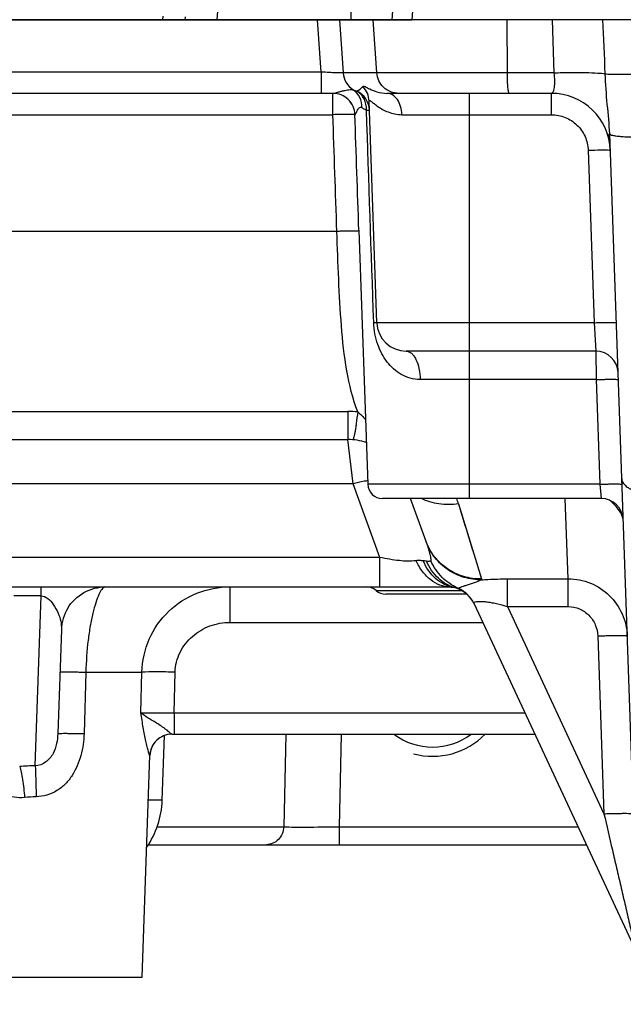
# Model space of a CAD drawing. Header units: millimetres. Extents: x 0 to 1189, y 0 to 841.
# Tile 7 of 68: x 546 to 579, y 71 to 124. Entities that reach past the tile are written whole.
import ezdxf

# ---------------------------------------------------------------- set-up
doc = ezdxf.new("R2010")
doc.units = ezdxf.units.MM
doc.header["$LTSCALE"] = 65.395
doc.linetypes.add('CENTER', pattern=[0.6, 0.375, -0.075, 0.075, -0.075])
doc.layers.get('0').update_dxf_attribs({"linetype": 'CONTINUOUS'})
doc.layers.add('3_ALL_AXES', color=7, linetype='CONTINUOUS')
doc.layers.add('LAY0001', color=7, linetype='CONTINUOUS')

msp = doc.modelspace()

# ---------------------------------------------------------------- linework, layer by layer
at = {"color": 9, "linetype": 'Continuous'}
for p, q in [((556.977, 124.383), (557.178, 127.267)), ((564.249, 124.383), (564.267, 127.267)), ((566.662, 127.267), (566.46, 124.383)), ((554.027, 124.383), (554.039, 124.568)), ((555.232, 124.547), (555.221, 124.383)), ((562.617, 121.542), (562.426, 124.383)), ((563.621, 124.383), (563.815, 121.5)), ((565.643, 121.5), (565.442, 124.383)), ((572.732, 121.5), (572.714, 124.383)), ((575.158, 124.383), (575.258, 121.5)), ((562.617, 121.542), (501.453, 121.542)), ((562.617, 121.542), (562.617, 120.383)), ((575.258, 121.5), (563.815, 121.5)), ((563.258, 119.225), (563.258, 120.383)), ((570.674, 107.928), (570.674, 120.383)), ((575.123, 119.225), (575.123, 120.383)), ((504.541, 119.225), (563.258, 119.225)), ((564.456, 119.225), (564.462, 119.225)), ((567.007, 119.225), (575.123, 119.225)), ((577.122, 117.295), (577.449, 107.928)), ((578.318, 117.298), (578.319, 117.298)), ((563.476, 112.885), (504.453, 112.885)), ((577.449, 107.928), (570.674, 107.928)), ((577.449, 107.928), (577.543, 106.383)), ((570.674, 98.383), (570.674, 106.383)), ((577.543, 106.383), (577.557, 104.839)), ((577.557, 104.839), (567.996, 104.839)), ((577.557, 104.839), (577.755, 99.156)), ((508.882, 103.107), (564.065, 103.107)), ((564.065, 103.107), (564.065, 101.583)), ((564.356, 99.183), (564.065, 101.583)), ((564.356, 99.183), (508.591, 99.183)), ((565.812, 95.183), (564.356, 99.183)), ((577.755, 99.156), (565.155, 99.156)), ((577.755, 99.156), (577.823, 98.383)), ((570.079, 98.094), (571.328, 94.011)), ((570.079, 98.094), (570.212, 97.659)), ((576.041, 94.017), (575.865, 98.383)), ((570.212, 97.659), (570.451, 96.879)), ((565.812, 95.183), (507.135, 95.183)), ((565.812, 93.583), (565.812, 95.183)), ((547.417, 93.088), (547.417, 93.583)), ((557.675, 91.653), (557.675, 93.583)), ((572.737, 94.017), (576.041, 94.017)), ((572.737, 92.508), (572.737, 94.017)), ((576.041, 92.508), (576.041, 94.017)), ((547.417, 93.088), (545.93, 93.088)), ((547.095, 83.864), (547.417, 93.088)), ((572.737, 92.508), (576.041, 92.508)), ((572.737, 92.508), (577.98, 81.263)), ((557.675, 91.653), (571.396, 91.653)), ((577.643, 90.92), (577.98, 81.263)), ((549.847, 88.951), (549.749, 85.613)), ((549.847, 88.951), (552.889, 88.951)), ((552.835, 86.742), (552.889, 88.951)), ((554.648, 86.742), (554.697, 88.951)), ((554.648, 86.742), (573.686, 86.742)), ((554.648, 86.742), (554.648, 85.583)), ((560.711, 85.583), (560.588, 80.549)), ((563.716, 85.583), (563.593, 80.549)), ((553.322, 84.425), (553.319, 84.425)), ((553.993, 81.994), (553.237, 81.994)), ((553.715, 80.549), (560.588, 80.549)), ((563.593, 80.549), (576.574, 80.549)), ((563.593, 80.549), (563.593, 79.583))]:
    msp.add_line(p, q, dxfattribs=at)
at = {"color": 7, "linetype": 'Continuous'}
for p, q in [((474.874, 124.383), (567.553, 124.383)), ((563.265, 120.383), (504.45, 120.383)), ((575.123, 120.383), (566.196, 120.383)), ((565.648, 107.928), (565.228, 119.966)), ((578.268, 117.768), (578.253, 118.185)), ((579.941, 70.914), (578.29, 118.186)), ((564.675, 112.885), (564.673, 112.95)), ((577.543, 106.383), (570.674, 106.383)), ((508.882, 101.583), (564.065, 101.583)), ((577.823, 98.383), (565.954, 98.383)), ((568.321, 96.048), (567.471, 98.383)), ((478.791, 93.583), (569.61, 93.583)), ((569.608, 93.583), (569.609, 93.583)), ((569.792, 93.552), (569.762, 93.558)), ((570.908, 92.699), (579.712, 73.819)), ((548.862, 92.426), (548.862, 92.426)), ((548.517, 91.267), (548.32, 85.613)), ((554.518, 85.583), (574.226, 85.583)), ((553.243, 79.583), (577.024, 79.583))]:
    msp.add_line(p, q, dxfattribs=at)
at = {"color": 9, "linetype": 'Continuous'}
for points in [[(570.558, 96.528), (570.661, 96.193), (570.847, 95.584)], [(571.221, 94.36), (571.278, 94.174), (571.328, 94.011)]]:
    msp.add_lwpolyline(points, dxfattribs=at)
at = {"color": 7, "linetype": 'Continuous'}
for points in [[(548.862, 92.426), (548.945, 92.554), (549.037, 92.677), (549.136, 92.793), (549.243, 92.904), (549.357, 93.007), (549.478, 93.104), (549.605, 93.192), (549.738, 93.272), (549.876, 93.343), (550.018, 93.406), (550.165, 93.459), (550.316, 93.504), (550.47, 93.538), (550.626, 93.563), (550.783, 93.578), (550.916, 93.583)], [(569.609, 93.583), (569.611, 93.583), (569.616, 93.583), (569.627, 93.582), (569.642, 93.58), (569.663, 93.576), (569.69, 93.572), (569.723, 93.566), (569.762, 93.558)]]:
    msp.add_lwpolyline(points, dxfattribs=at)
at = {"color": 9, "linetype": 'Continuous'}
for centre, radius, start, end in [((311.919, 111.544), 266.313, 2.13046, 2.7635), ((565.013, 121.583), 1.201, 183.9517, 237.0508), ((563.258, 119.189), 1.195, 89.6591, 90), ((564.08, 121.473), 1.085, 296.5429, 318.5033), ((564.047, 119.421), 1.199, 2.0108, 64.4395), ((564.037, 119.924), 1.192, 2.0182, 44.1244), ((564.065, 97.719), 5.388, 84.228, 89.9989), ((561.9, 95.594), 8.553, 16.9981, 19.0347), ((578.684, 97.217), 0.339, 2.0101, 3.3755), ((565.23, 94.922), 3.289, 18.6942, 20.0181), ((569.463, 92.025), 1.594, 25.0089, 67.327), ((547.298, 69.813), 14.053, 90.8304, 94.2621), ((547.3, 74.294), 7.889, 91.1122, 95.6902)]:
    msp.add_arc(centre, radius, start, end, dxfattribs=at)
at = {"color": 7, "linetype": 'Continuous'}
for centre, radius, start, end in [((575.123, 117.183), 3.2, 2, 90), ((577.543, 105.183), 1.2, 2, 90), ((564.065, 98.383), 3.2, 71.5871, 90), ((565.954, 99.183), 0.8, 182, 270), ((577.823, 97.183), 1.2, 2, 90), ((569.476, 91.983), 1.6, 26.5598, 78.6406), ((550.916, 91.183), 2.4, 148.8169, 178), ((554.521, 84.383), 1.2, 90, 178), ((549.196, 82.162), 4.8, 325.4186, 358)]:
    msp.add_arc(centre, radius, start, end, dxfattribs=at)
at = {"color": 2, "linetype": 'Continuous'}
msp.add_ellipse((568.674, 88.383), major_axis=(0, 4), ratio=1, start_param=-3.403392, end_param=-2.346195, dxfattribs=at)
at = {"color": 9, "linetype": 'Continuous'}
for points, knots in [([(563.815, 121.5), (563.802, 121.496), (563.762, 121.495), (563.683, 121.492), (563.568, 121.494), (563.353, 121.5), (563.032, 121.516), (562.762, 121.532), (562.617, 121.542)], [0, 0, 0, 0, 0.033197, 0.099521, 0.196915, 0.32199, 0.636679, 1, 1, 1, 1]), ([(566.835, 120.383), (566.687, 120.383), (566.386, 120.44), (566.001, 120.685), (565.731, 121.054), (565.653, 121.351), (565.643, 121.5)], [0, 0, 0, 0, 0.249578, 0.499397, 0.749564, 1, 1, 1, 1]), ([(572.836, 120.383), (572.827, 120.383), (572.809, 120.419), (572.795, 120.477), (572.777, 120.581), (572.763, 120.716), (572.75, 120.882), (572.737, 121.147), (572.733, 121.355), (572.732, 121.5)], [0, 0, 0, 0, 0.025406, 0.083121, 0.174379, 0.296616, 0.445786, 0.616786, 1, 1, 1, 1]), ([(575.258, 121.5), (575.275, 121.354), (575.293, 121.086), (575.286, 120.773), (575.251, 120.571), (575.219, 120.46), (575.163, 120.383), (575.123, 120.383)], [0, 0, 0, 0, 0.377526, 0.689438, 0.807549, 0.897088, 1, 1, 1, 1]), ([(575.258, 121.5), (575.567, 121.509), (576.15, 121.52), (576.946, 121.518), (577.567, 121.496), (577.915, 121.469), (578.048, 121.444)], [0, 0, 0, 0, 0.332023, 0.625616, 0.854897, 1, 1, 1, 1]), ([(578.048, 121.444), (578.139, 121.431), (578.38, 121.42), (578.809, 121.414), (579.356, 121.422), (579.755, 121.434), (579.965, 121.442)], [0, 0, 0, 0, 0.144255, 0.375688, 0.670956, 1, 1, 1, 1]), ([(578.29, 118.186), (578.271, 118.72), (578.15, 119.803), (578.068, 120.89), (578.048, 121.444)], [0, 0, 0, 0, 0.490733, 1, 1, 1, 1]), ([(564.456, 119.225), (564.451, 119.377), (564.381, 119.682), (564.114, 120.065), (563.724, 120.322), (563.417, 120.383), (563.265, 120.383)], [0, 0, 0, 0, 0.250048, 0.500068, 0.750048, 1, 1, 1, 1]), ([(564.462, 119.225), (564.457, 119.378), (564.387, 119.684), (564.118, 120.068), (563.725, 120.324), (563.417, 120.383), (563.265, 120.383)], [0, 0, 0, 0, 0.25016, 0.500225, 0.750159, 1, 1, 1, 1]), ([(563.288, 120.385), (563.331, 120.389), (563.427, 120.416), (563.578, 120.462), (563.744, 120.507), (563.949, 120.553), (564.132, 120.583), (564.282, 120.588), (564.338, 120.582), (564.36, 120.575)], [0, 0, 0, 0, 0.11931, 0.270617, 0.432704, 0.589691, 0.847921, 0.937784, 1, 1, 1, 1]), ([(564.36, 120.575), (564.373, 120.569), (564.432, 120.546), (564.491, 120.524), (564.536, 120.508)], [0, 0, 0, 0, 0.232507, 1, 1, 1, 1]), ([(564.835, 119.608), (564.841, 119.797), (564.765, 120.177), (564.511, 120.474), (564.36, 120.575)], [0, 0, 0, 0, 0.50948, 1, 1, 1, 1]), ([(564.536, 120.508), (564.543, 120.506), (564.551, 120.504), (564.562, 120.501), (564.565, 120.502)], [0, 0, 0, 0, 0.692199, 1, 1, 1, 1]), ([(565.082, 119.475), (565.092, 119.685), (565.013, 120.105), (564.71, 120.418), (564.536, 120.508)], [0, 0, 0, 0, 0.516456, 1, 1, 1, 1]), ([(564.892, 120.754), (564.902, 120.765), (564.95, 120.773), (565.073, 120.722), (565.301, 120.599), (565.686, 120.437), (566.011, 120.383), (566.196, 120.383)], [0, 0, 0, 0, 0.03324, 0.090779, 0.293397, 0.597007, 1, 1, 1, 1]), ([(567.007, 119.225), (567.004, 119.376), (566.96, 119.665), (566.789, 120.043), (566.529, 120.312), (566.301, 120.383), (566.196, 120.383)], [0, 0, 0, 0, 0.292635, 0.561601, 0.794974, 1, 1, 1, 1]), ([(565.228, 119.966), (565.228, 119.974), (565.23, 119.994), (565.266, 119.994), (565.301, 119.972), (565.355, 119.937), (565.421, 119.884), (565.501, 119.821), (565.595, 119.748), (565.743, 119.64), (565.959, 119.504), (566.38, 119.302), (566.751, 119.225), (567.007, 119.225)], [0, 0, 0, 0, 0.012199, 0.023579, 0.044507, 0.076696, 0.119426, 0.171366, 0.231165, 0.297625, 0.44701, 0.614848, 1, 1, 1, 1]), ([(564.456, 119.225), (564.454, 119.228), (564.443, 119.23), (564.424, 119.233), (564.393, 119.236), (564.331, 119.239), (564.23, 119.241), (564.082, 119.242), (563.904, 119.241), (563.626, 119.236), (563.408, 119.23), (563.258, 119.225)], [0, 0, 0, 0, 0.00818, 0.025153, 0.051032, 0.085644, 0.179781, 0.304181, 0.454283, 0.624561, 1, 1, 1, 1]), ([(564.462, 119.225), (564.47, 119.225), (564.486, 119.251), (564.509, 119.29), (564.54, 119.357), (564.578, 119.436), (564.624, 119.52), (564.674, 119.595), (564.754, 119.645), (564.811, 119.623), (564.835, 119.608)], [0, 0, 0, 0, 0.038741, 0.123537, 0.248219, 0.40145, 0.567764, 0.7259, 0.858013, 1, 1, 1, 1]), ([(564.835, 119.608), (564.854, 119.597), (564.935, 119.55), (565.017, 119.507), (565.082, 119.475)], [0, 0, 0, 0, 0.232926, 1, 1, 1, 1]), ([(565.082, 119.475), (565.105, 119.473), (565.146, 119.47), (565.193, 119.466), (565.22, 119.464), (565.234, 119.462), (565.24, 119.464), (565.245, 119.462), (565.245, 119.463)], [0, 0, 0, 0, 0.433427, 0.747047, 0.857568, 0.936699, 0.98419, 1, 1, 1, 1]), ([(575.123, 119.225), (575.378, 119.225), (575.892, 119.126), (576.547, 118.699), (576.996, 118.06), (577.113, 117.549), (577.122, 117.295)], [0, 0, 0, 0, 0.250066, 0.500091, 0.750062, 1, 1, 1, 1]), ([(578.29, 118.186), (578.291, 118.166), (578.352, 118.126), (578.463, 118.098), (578.651, 118.065), (578.895, 118.042), (579.195, 118.024), (579.665, 118.013), (580.035, 118.018), (580.289, 118.026)], [0, 0, 0, 0, 0.028963, 0.088642, 0.181351, 0.304545, 0.453906, 0.623942, 1, 1, 1, 1]), ([(577.122, 117.295), (577.357, 117.303), (577.68, 117.312), (578.06, 117.313), (578.205, 117.31), (578.262, 117.306)], [0, 0, 0, 0, 0.617829, 0.850423, 1, 1, 1, 1]), ([(578.262, 117.306), (578.269, 117.306), (578.287, 117.304), (578.306, 117.303), (578.318, 117.298)], [0, 0, 0, 0, 0.359243, 1, 1, 1, 1]), ([(578.319, 117.298), (578.32, 117.297), (578.321, 117.297), (578.321, 117.296), (578.321, 117.295)], [0, 0, 0, 0, 0.597144, 1, 1, 1, 1]), ([(564.675, 112.885), (564.675, 112.888), (564.664, 112.891), (564.649, 112.894), (564.619, 112.896), (564.56, 112.9), (564.46, 112.902), (564.313, 112.903), (564.133, 112.902), (563.929, 112.898), (563.707, 112.893), (563.554, 112.888), (563.476, 112.885)], [0, 0, 0, 0, 0.005893, 0.020648, 0.044661, 0.077794, 0.170165, 0.294331, 0.445566, 0.61809, 0.805283, 1, 1, 1, 1]), ([(564.607, 103.08), (564.332, 103.802), (563.958, 105.359), (563.7, 107.781), (563.57, 110.307), (563.508, 112.02), (563.476, 112.885)], [0, 0, 0, 0, 0.234178, 0.481003, 0.737675, 1, 1, 1, 1]), ([(565.648, 107.928), (565.648, 107.929), (565.643, 107.928), (565.636, 107.929), (565.621, 107.929), (565.593, 107.929), (565.543, 107.929), (565.501, 107.928), (565.476, 107.928)], [0, 0, 0, 0, 0.016535, 0.064358, 0.14364, 0.254182, 0.567554, 1, 1, 1, 1]), ([(567.996, 104.839), (567.814, 104.839), (567.456, 104.89), (566.81, 105.166), (566.148, 105.772), (565.629, 106.762), (565.49, 107.524), (565.476, 107.928)], [0, 0, 0, 0, 0.124742, 0.244489, 0.477931, 0.722911, 1, 1, 1, 1]), ([(577.449, 107.928), (577.527, 107.93), (577.68, 107.935), (577.902, 107.941), (578.106, 107.944), (578.286, 107.945), (578.433, 107.944), (578.533, 107.942), (578.592, 107.938), (578.622, 107.936), (578.637, 107.933), (578.648, 107.93), (578.648, 107.928)], [0, 0, 0, 0, 0.194718, 0.381912, 0.554437, 0.705672, 0.829838, 0.922208, 0.955342, 0.979354, 0.994108, 1, 1, 1, 1]), ([(567.247, 106.383), (567.296, 106.383), (567.4, 106.361), (567.54, 106.267), (567.667, 106.121), (567.823, 105.848), (567.954, 105.414), (567.993, 105.039), (567.996, 104.839)], [0, 0, 0, 0, 0.079082, 0.167365, 0.270572, 0.390611, 0.675792, 1, 1, 1, 1]), ([(577.557, 104.839), (577.635, 104.842), (577.788, 104.847), (578.01, 104.852), (578.214, 104.856), (578.394, 104.857), (578.541, 104.856), (578.641, 104.854), (578.7, 104.85), (578.73, 104.847), (578.745, 104.845), (578.756, 104.842), (578.756, 104.839)], [0, 0, 0, 0, 0.194718, 0.381912, 0.554437, 0.705672, 0.829838, 0.922208, 0.955342, 0.979354, 0.994108, 1, 1, 1, 1]), ([(564.607, 103.08), (564.582, 102.87), (564.545, 102.573), (564.491, 102.204), (564.455, 101.985), (564.423, 101.814), (564.392, 101.684), (564.37, 101.615), (564.347, 101.571), (564.336, 101.572)], [0, 0, 0, 0, 0.411829, 0.582972, 0.727149, 0.842094, 0.926096, 0.978219, 1, 1, 1, 1]), ([(578.944, 99.47), (578.946, 99.409), (578.98, 99.28), (579.106, 99.108), (579.298, 98.956), (579.653, 98.774), (580.212, 98.631), (580.689, 98.603), (580.942, 98.61)], [0, 0, 0, 0, 0.078404, 0.166284, 0.26944, 0.389712, 0.675665, 1, 1, 1, 1]), ([(565.148, 99.345), (565.083, 99.336), (564.817, 99.296), (564.553, 99.237), (564.356, 99.183)], [0, 0, 0, 0, 0.243848, 1, 1, 1, 1]), ([(577.755, 99.156), (577.833, 99.158), (577.986, 99.163), (578.208, 99.169), (578.413, 99.172), (578.592, 99.173), (578.739, 99.172), (578.84, 99.17), (578.899, 99.166), (578.929, 99.164), (578.944, 99.161), (578.954, 99.158), (578.955, 99.156)], [0, 0, 0, 0, 0.194718, 0.381912, 0.554437, 0.705672, 0.829838, 0.922208, 0.955342, 0.979354, 0.994108, 1, 1, 1, 1]), ([(570.079, 98.094), (569.727, 98.043), (569.034, 98.032), (568.364, 98.231), (568.074, 98.383)], [0, 0, 0, 0, 0.520449, 1, 1, 1, 1]), ([(579.018, 97.271), (579.008, 97.341), (578.952, 97.501), (578.737, 97.869), (578.483, 98.127), (578.284, 98.291)], [0, 0, 0, 0, 0.165684, 0.394335, 1, 1, 1, 1]), ([(571.328, 94.011), (571.003, 94.006), (570.35, 94.095), (569.461, 94.513), (568.746, 95.179), (568.43, 95.749), (568.321, 96.048)], [0, 0, 0, 0, 0.25248, 0.503182, 0.752131, 1, 1, 1, 1]), ([(568.346, 95.977), (568.372, 95.9), (568.408, 95.78), (568.454, 95.616), (568.488, 95.484), (568.522, 95.35), (568.549, 95.237), (568.568, 95.148), (568.579, 95.086), (568.585, 95.037), (568.581, 95.002), (568.571, 94.995)], [0, 0, 0, 0, 0.240376, 0.370046, 0.504431, 0.641956, 0.779918, 0.847253, 0.911013, 0.965774, 1, 1, 1, 1]), ([(571.34, 93.965), (571.018, 93.962), (570.372, 94.052), (569.492, 94.466), (568.779, 95.12), (568.458, 95.681), (568.346, 95.977)], [0, 0, 0, 0, 0.252079, 0.502778, 0.751951, 1, 1, 1, 1]), ([(567.776, 95.004), (567.477, 94.964), (566.81, 94.989), (566.161, 95.104), (565.812, 95.183)], [0, 0, 0, 0, 0.458401, 1, 1, 1, 1]), ([(568.168, 94.995), (568.105, 95.001), (567.975, 95.017), (567.843, 95.013), (567.776, 95.004)], [0, 0, 0, 0, 0.483563, 1, 1, 1, 1]), ([(569.609, 93.583), (569.428, 93.583), (569.052, 93.653), (568.538, 93.95), (568.096, 94.412), (567.873, 94.795), (567.776, 95.004)], [0, 0, 0, 0, 0.222879, 0.459205, 0.717547, 1, 1, 1, 1]), ([(568.347, 94.976), (568.333, 94.977), (568.273, 94.984), (568.214, 94.991), (568.168, 94.995)], [0, 0, 0, 0, 0.233177, 1, 1, 1, 1]), ([(569.791, 93.552), (569.617, 93.587), (569.273, 93.708), (568.651, 94.138), (568.32, 94.636), (568.168, 94.995)], [0, 0, 0, 0, 0.236557, 0.479718, 1, 1, 1, 1]), ([(568.571, 94.995), (568.546, 94.978), (568.467, 94.963), (568.392, 94.97), (568.347, 94.976)], [0, 0, 0, 0, 0.405579, 1, 1, 1, 1]), ([(569.916, 93.522), (569.575, 93.619), (568.914, 94.001), (568.494, 94.63), (568.347, 94.976)], [0, 0, 0, 0, 0.485811, 1, 1, 1, 1]), ([(570.078, 93.496), (569.751, 93.64), (569.141, 94.057), (568.723, 94.665), (568.571, 94.995)], [0, 0, 0, 0, 0.495876, 1, 1, 1, 1]), ([(550.871, 93.576), (550.807, 93.555), (550.677, 93.415), (550.527, 93.123), (550.367, 92.685), (550.214, 92.119), (550.074, 91.438), (549.917, 90.372), (549.859, 89.53), (549.847, 88.951)], [0, 0, 0, 0, 0.041944, 0.11044, 0.207083, 0.329984, 0.475659, 0.639544, 1, 1, 1, 1]), ([(552.889, 88.951), (552.906, 89.566), (553.179, 90.798), (554.257, 92.339), (555.834, 93.351), (557.065, 93.583), (557.675, 93.583)], [0, 0, 0, 0, 0.251577, 0.501454, 0.750465, 1, 1, 1, 1]), ([(571.34, 93.965), (571.206, 93.91), (571, 93.823), (570.718, 93.727), (570.514, 93.662), (570.339, 93.608), (570.218, 93.568), (570.145, 93.539), (570.11, 93.523), (570.089, 93.51), (570.078, 93.501), (570.078, 93.496)], [0, 0, 0, 0, 0.32224, 0.497278, 0.660013, 0.798764, 0.904541, 0.943142, 0.971755, 0.990443, 1, 1, 1, 1]), ([(571.34, 93.965), (571.452, 93.974), (571.917, 94.005), (572.384, 94.017), (572.737, 94.017)], [0, 0, 0, 0, 0.242407, 1, 1, 1, 1]), ([(576.041, 94.017), (576.45, 94.018), (577.275, 93.858), (578.325, 93.172), (579.041, 92.145), (579.228, 91.327), (579.242, 90.92)], [0, 0, 0, 0, 0.250373, 0.500472, 0.750284, 1, 1, 1, 1]), ([(547.417, 93.088), (547.683, 93.096), (548.063, 92.699), (548.341, 92.189), (548.507, 91.723), (548.522, 91.417), (548.517, 91.267)], [0, 0, 0, 0, 0.354465, 0.596898, 0.801494, 1, 1, 1, 1]), ([(570.078, 93.496), (570.057, 93.492), (570.001, 93.499), (569.948, 93.513), (569.916, 93.522)], [0, 0, 0, 0, 0.394255, 1, 1, 1, 1]), ([(570.913, 92.734), (570.93, 92.754), (571.005, 92.777), (571.141, 92.795), (571.339, 92.795), (571.579, 92.776), (571.851, 92.736), (572.243, 92.656), (572.539, 92.572), (572.737, 92.508)], [0, 0, 0, 0, 0.0421, 0.117682, 0.224719, 0.35678, 0.506246, 0.666378, 1, 1, 1, 1]), ([(576.041, 92.508), (576.248, 92.508), (576.665, 92.423), (577.19, 92.066), (577.544, 91.54), (577.636, 91.126), (577.643, 90.92)], [0, 0, 0, 0, 0.249952, 0.49994, 0.749963, 1, 1, 1, 1]), ([(554.697, 88.951), (554.705, 89.318), (554.844, 89.877), (555.239, 90.504), (555.75, 91.043), (556.563, 91.521), (557.306, 91.653), (557.675, 91.653)], [0, 0, 0, 0, 0.249248, 0.374649, 0.500081, 0.749984, 1, 1, 1, 1]), ([(577.643, 90.92), (577.747, 90.924), (577.951, 90.93), (578.247, 90.937), (578.52, 90.942), (578.759, 90.944), (578.933, 90.943), (579.048, 90.94), (579.115, 90.938), (579.167, 90.934), (579.207, 90.931), (579.228, 90.927), (579.242, 90.923), (579.242, 90.92)], [0, 0, 0, 0, 0.194717, 0.381911, 0.554435, 0.70567, 0.829836, 0.880245, 0.922208, 0.955342, 0.979354, 0.994108, 1, 1, 1, 1]), ([(548.436, 88.951), (548.436, 88.953), (548.448, 88.956), (548.464, 88.959), (548.496, 88.961), (548.538, 88.963), (548.593, 88.965), (548.688, 88.967), (548.834, 88.967), (549.039, 88.966), (549.28, 88.963), (549.554, 88.958), (549.746, 88.953), (549.847, 88.951)], [0, 0, 0, 0, 0.005144, 0.018461, 0.040285, 0.070561, 0.109164, 0.155899, 0.272802, 0.418905, 0.591229, 0.786256, 1, 1, 1, 1]), ([(554.697, 88.951), (554.34, 88.959), (553.738, 88.966), (553.135, 88.964), (552.889, 88.951)], [0, 0, 0, 0, 0.59184, 1, 1, 1, 1]), ([(552.835, 86.742), (553.08, 86.734), (553.685, 86.733), (554.289, 86.737), (554.648, 86.742)], [0, 0, 0, 0, 0.406748, 1, 1, 1, 1]), ([(554.518, 85.583), (554.506, 85.583), (554.475, 85.608), (554.422, 85.65), (554.345, 85.717), (554.249, 85.796), (554.137, 85.883), (553.971, 86.004), (553.752, 86.148), (553.488, 86.307), (553.176, 86.493), (552.956, 86.634), (552.835, 86.742)], [0, 0, 0, 0, 0.017271, 0.052157, 0.102697, 0.165138, 0.235563, 0.310725, 0.466338, 0.619503, 0.762642, 1, 1, 1, 1]), ([(553.319, 84.425), (553.317, 84.425), (553.313, 84.432), (553.304, 84.449), (553.288, 84.493), (553.266, 84.562), (553.238, 84.656), (553.207, 84.771), (553.16, 84.957), (553.099, 85.223), (553.029, 85.571), (552.962, 85.947), (552.898, 86.341), (552.857, 86.607), (552.835, 86.742)], [0, 0, 0, 0, 0.00238, 0.007694, 0.027438, 0.05872, 0.100386, 0.151086, 0.20945, 0.344151, 0.495937, 0.658553, 0.827613, 1, 1, 1, 1]), ([(548.32, 85.613), (548.313, 85.432), (548.273, 85.06), (548.094, 84.507), (547.705, 84.028), (547.299, 83.875), (547.095, 83.864)], [0, 0, 0, 0, 0.232315, 0.478411, 0.737461, 1, 1, 1, 1]), ([(549.749, 85.613), (549.738, 85.216), (549.624, 84.425), (549.242, 83.495), (548.753, 82.87), (548.289, 82.494), (547.742, 82.247), (547.345, 82.186), (547.147, 82.182)], [0, 0, 0, 0, 0.25117, 0.500576, 0.624991, 0.749458, 0.874475, 1, 1, 1, 1]), ([(548.32, 85.613), (548.32, 85.615), (548.332, 85.618), (548.348, 85.621), (548.381, 85.623), (548.423, 85.625), (548.479, 85.627), (548.575, 85.629), (548.723, 85.63), (548.931, 85.628), (549.176, 85.625), (549.453, 85.62), (549.648, 85.616), (549.749, 85.613)], [0, 0, 0, 0, 0.005155, 0.018497, 0.040356, 0.070682, 0.109339, 0.156138, 0.273165, 0.419356, 0.591689, 0.78658, 1, 1, 1, 1]), ([(554.518, 85.583), (554.365, 85.583), (554.057, 85.524), (553.664, 85.268), (553.395, 84.884), (553.324, 84.578), (553.319, 84.425)], [0, 0, 0, 0, 0.249948, 0.499928, 0.749949, 1, 1, 1, 1]), ([(546.517, 82.144), (546.329, 82.126), (545.949, 82.133), (545.407, 82.304), (544.941, 82.622), (544.45, 83.194), (544.081, 84.088), (543.977, 84.848), (543.965, 85.232)], [0, 0, 0, 0, 0.125624, 0.249195, 0.37171, 0.494809, 0.744967, 1, 1, 1, 1]), ([(546.254, 83.827), (546.286, 83.728), (546.343, 83.494), (546.442, 82.934), (546.492, 82.472), (546.517, 82.144)], [0, 0, 0, 0, 0.183546, 0.42202, 1, 1, 1, 1]), ([(547.095, 83.864), (547.109, 83.63), (547.129, 83.069), (547.142, 82.508), (547.147, 82.182)], [0, 0, 0, 0, 0.418884, 1, 1, 1, 1]), ([(577.98, 81.263), (578.084, 81.266), (578.288, 81.273), (578.584, 81.28), (578.857, 81.284), (579.096, 81.286), (579.27, 81.285), (579.385, 81.283), (579.453, 81.28), (579.505, 81.277), (579.545, 81.273), (579.565, 81.27), (579.579, 81.266), (579.579, 81.263)], [0, 0, 0, 0, 0.194717, 0.381911, 0.554435, 0.705671, 0.829836, 0.880245, 0.922209, 0.955342, 0.979354, 0.994108, 1, 1, 1, 1]), ([(577.98, 81.263), (578.132, 80.607), (578.359, 79.625), (578.662, 78.317), (578.888, 77.343), (579.076, 76.535), (579.225, 75.894), (579.335, 75.419), (579.427, 75.029), (579.498, 74.721), (579.551, 74.498), (579.601, 74.283), (579.641, 74.113), (579.671, 73.988), (579.689, 73.91), (579.704, 73.856), (579.708, 73.827), (579.712, 73.819)], [0, 0, 0, 0, 0.26416, 0.39576, 0.526787, 0.65687, 0.721337, 0.785183, 0.848033, 0.878856, 0.90903, 0.93817, 0.965432, 0.977767, 0.98852, 0.99655, 1, 1, 1, 1]), ([(560.588, 80.549), (560.584, 80.422), (560.53, 80.169), (560.321, 79.85), (560.013, 79.634), (559.769, 79.583), (559.649, 79.583)], [0, 0, 0, 0, 0.25713, 0.510015, 0.757075, 1, 1, 1, 1]), ([(560.588, 80.549), (560.978, 80.54), (561.98, 80.541), (562.982, 80.544), (563.593, 80.549)], [0, 0, 0, 0, 0.389532, 1, 1, 1, 1])]:
    msp.add_open_spline(points, degree=3, knots=knots, dxfattribs=at)
for points in [[(563.265, 120.383), (563.272, 120.383), (563.28, 120.384), (563.288, 120.385)], [(565.476, 107.928), (565.345, 111.777), (565.213, 115.626), (565.082, 119.475)], [(563.476, 112.885), (563.402, 114.999), (563.329, 117.112), (563.258, 119.225)], [(564.673, 112.95), (564.6, 115.042), (564.528, 117.134), (564.456, 119.225)], [(564.607, 103.08), (564.757, 102.957), (564.897, 102.821), (565.032, 102.68)], [(579.021, 97.237), (579.021, 97.249), (579.02, 97.26), (579.018, 97.271)], [(571.328, 94.011), (571.332, 93.996), (571.336, 93.981), (571.34, 93.965)], [(570.908, 92.699), (570.903, 92.71), (570.906, 92.725), (570.913, 92.734)]]:
    msp.add_open_spline(points, degree=3, dxfattribs=at)
at = {"layer": '3_ALL_AXES', "color": 7, "linetype": 'Continuous'}
for p, q in [((567.861, 128.783), (567.553, 124.383)), ((582.594, 124.383), (567.553, 124.383)), ((496.446, 72.383), (552.901, 72.383))]:
    msp.add_line(p, q, dxfattribs=at)
at = {"layer": '3_ALL_AXES', "color": 2, "linetype": 'CENTER'}
msp.add_line((567.553, 124.383), (485.432, 124.383), dxfattribs=at)
at = {"layer": '3_ALL_AXES', "color": 7, "linetype": 'Continuous'}
msp.add_arc((568.674, 88.383), 3.5, 233.1637, 306.8363, dxfattribs=at)
at = {"layer": 'LAY0001', "color": 7, "linetype": 'Continuous'}
for p, q in [((564.673, 112.95), (565.155, 99.156)), ((570.674, 106.383), (567.247, 106.383)), ((570.534, 93.183), (566.136, 93.183)), ((553.993, 81.994), (554.116, 85.512)), ((552.901, 72.383), (553.322, 84.425))]:
    msp.add_line(p, q, dxfattribs=at)
at = {"layer": 'LAY0001', "color": 9, "linetype": 'Continuous'}
for p, q in [((570.674, 107.928), (565.648, 107.928)), ((570.674, 106.383), (570.674, 107.928)), ((565.607, 93.383), (570.249, 93.383))]:
    msp.add_line(p, q, dxfattribs=at)
at = {"layer": 'LAY0001', "color": 7, "linetype": 'Continuous'}
for centre, radius, start, end in [((567.247, 107.983), 1.6, 182, 270), ((565.077, 92.783), 0.8, 48.5904, 90), ((566.136, 93.983), 0.8, 228.5904, 270)]:
    msp.add_arc(centre, radius, start, end, dxfattribs=at)

doc.saveas('drawing.dxf')
